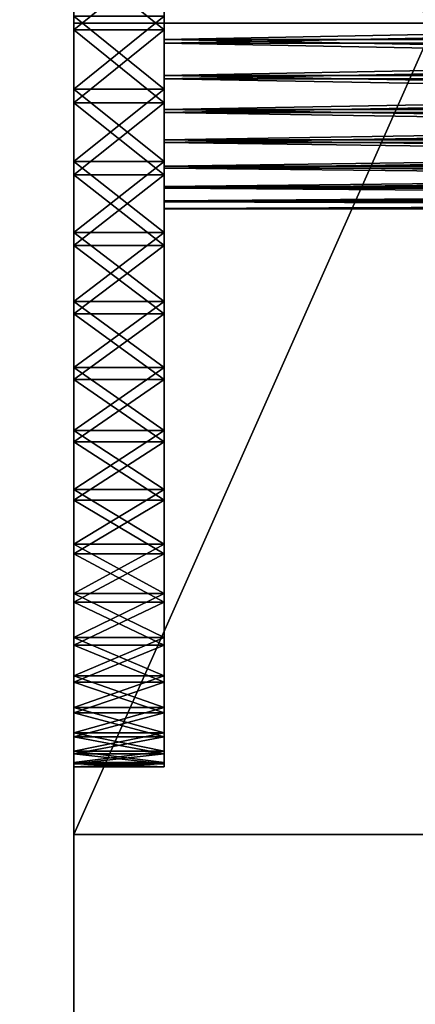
# Model space of a CAD drawing. Header units: metres. Extents: x -59 to 28, y 0 to 1740.
# Tile 60 of 112: x -37.1 to -32.71, y 1652.82 to 1663.74. Entities that reach past the tile are written whole.
import ezdxf

# ---------------------------------------------------------------- set-up
doc = ezdxf.new("R2010")
doc.units = ezdxf.units.M

msp = doc.modelspace()

# ---------------------------------------------------------------- linework, layer by layer
at = {"layer": 'ELYT3PV170'}
for points in [[(-36.5, 1663.699951, 829), (-36.5, 1672.699951, 828.842896), (-36.5, 1664.433716, 828.217285)], [(-36.5, 1672.699951, 811.157104), (-36.5, 1663.699951, 811), (-36.5, 1663.775269, 811.750366)], [(-36.5, 1672.699951, 811.157104), (-32.5, 1663.699951, 811), (-36.5, 1663.699951, 811)], [(-32.592957, 1672.699951, 811.157104), (-32.5, 1663.699951, 811), (-36.5, 1672.699951, 811.157104)], [(-32.5, 1663.699951, 829), (-36.5, 1672.699951, 828.842896), (-36.5, 1663.699951, 829)], [(-36.5, 1672.699951, 828.842896), (-32.5, 1663.699951, 829), (-32.592957, 1672.699951, 828.842896)], [(-36.5, 1663.699951, 689), (-36.5, 1672.699951, 688.842896), (-36.5, 1663.775269, 688.249634)], [(-36.5, 1672.699951, 671.157104), (-36.5, 1663.699951, 671), (-36.5, 1664.433716, 671.782715)], [(-32.5, 1663.699951, 689), (-36.5, 1672.699951, 688.842896), (-36.5, 1663.699951, 689)], [(-36.5, 1672.699951, 688.842896), (-32.5, 1663.699951, 689), (-32.592957, 1672.699951, 688.842896)], [(-36.5, 1672.699951, 671.157104), (-32.5, 1663.699951, 671), (-36.5, 1663.699951, 671)], [(-32.592957, 1672.699951, 671.157104), (-32.5, 1663.699951, 671), (-36.5, 1672.699951, 671.157104)], [(-35.5, 1664.433716, 828.217285), (-35.5, 1663.624756, 828.249634), (-36.5, 1664.433716, 828.217285)], [(-36.5, 1664.433716, 828.217285), (-35.5, 1663.624756, 828.249634), (-36.5, 1663.624756, 828.249634)], [(-36.5, 1663.624756, 828.249634), (-36.5, 1663.699951, 829), (-36.5, 1664.433716, 828.217285)], [(-36.5, 1664.433716, 671.782715), (-36.5, 1663.624756, 671.750366), (-35.5, 1664.433716, 671.782715)], [(-35.5, 1664.433716, 671.782715), (-36.5, 1663.624756, 671.750366), (-35.5, 1663.624756, 671.750366)], [(-36.5, 1664.433716, 671.782715), (-36.5, 1663.699951, 671), (-36.5, 1663.624756, 671.750366)], [(-35.5, 1663.883789, 822.058838), (-35.5, 1663.478638, 822.055115), (-35.5, 1664.433716, 828.217285)], [(-35.5, 1664.433716, 828.217285), (-35.5, 1663.478638, 822.055115), (-35.5, 1663.624756, 828.249634)], [(-35.5, 1663.624756, 671.750366), (-35.5, 1663.883789, 677.941162), (-35.5, 1664.433716, 671.782715)], [(-35.5, 1663.516235, 817.941162), (-35.5, 1663.921387, 817.944885), (-35.5, 1663.775269, 811.750366)], [(-14.5, 1663.516235, 817.941162), (-14.5, 1663.921387, 817.944885), (-35.5, 1663.516235, 817.941162)], [(-35.5, 1663.516235, 817.941162), (-14.5, 1663.921387, 817.944885), (-35.5, 1663.921387, 817.944885)], [(-35.5, 1663.516235, 682.058838), (-35.5, 1663.921387, 682.055115), (-14.5, 1663.516235, 682.058838)], [(-14.5, 1663.516235, 682.058838), (-35.5, 1663.921387, 682.055115), (-14.5, 1663.921387, 682.055115)], [(-35.5, 1663.516235, 682.058838), (-35.5, 1663.775269, 688.249634), (-35.5, 1663.921387, 682.055115)], [(-14.5, 1663.883789, 822.058838), (-14.5, 1663.478638, 822.055115), (-35.5, 1663.883789, 822.058838)], [(-35.5, 1663.883789, 822.058838), (-14.5, 1663.478638, 822.055115), (-35.5, 1663.478638, 822.055115)], [(-35.5, 1663.883789, 677.941162), (-35.5, 1663.478638, 677.944885), (-14.5, 1663.883789, 677.941162)], [(-14.5, 1663.883789, 677.941162), (-35.5, 1663.478638, 677.944885), (-14.5, 1663.478638, 677.944885)], [(-35.5, 1663.478638, 677.944885), (-35.5, 1663.883789, 677.941162), (-35.5, 1663.624756, 671.750366)], [(-35.5, 1662.966309, 811.782715), (-35.5, 1663.775269, 811.750366), (-36.5, 1662.966309, 811.782715)], [(-36.5, 1662.966309, 811.782715), (-35.5, 1663.775269, 811.750366), (-36.5, 1663.775269, 811.750366)], [(-36.5, 1663.775269, 811.750366), (-36.5, 1663.699951, 811), (-36.5, 1662.966309, 811.782715)], [(-36.5, 1662.966309, 688.217285), (-36.5, 1663.775269, 688.249634), (-35.5, 1662.966309, 688.217285)], [(-35.5, 1662.966309, 688.217285), (-36.5, 1663.775269, 688.249634), (-35.5, 1663.775269, 688.249634)], [(-36.5, 1663.699951, 689), (-36.5, 1663.775269, 688.249634), (-36.5, 1662.966309, 688.217285)], [(-35.5, 1662.966309, 811.782715), (-35.5, 1663.516235, 817.941162), (-35.5, 1663.775269, 811.750366)], [(-35.5, 1662.966309, 688.217285), (-35.5, 1663.775269, 688.249634), (-35.5, 1663.118042, 681.983398)], [(-35.5, 1663.118042, 681.983398), (-35.5, 1663.775269, 688.249634), (-35.5, 1663.516235, 682.058838)], [(-36.5, 1654.699951, 828.842896), (-36.5, 1663.699951, 829), (-36.5, 1660.473389, 827.592896)], [(-36.5, 1660.473389, 827.592896), (-36.5, 1663.699951, 829), (-36.5, 1661.233154, 827.872559)], [(-36.5, 1661.233154, 827.872559), (-36.5, 1663.699951, 829), (-36.5, 1662.016724, 828.076477)], [(-36.5, 1662.016724, 828.076477), (-36.5, 1663.699951, 829), (-36.5, 1662.816406, 828.202576)], [(-36.5, 1662.816406, 828.202576), (-36.5, 1663.699951, 829), (-36.5, 1663.624756, 828.249634)], [(-36.5, 1662.966309, 811.782715), (-36.5, 1663.699951, 811), (-36.5, 1662.164429, 811.894165)], [(-36.5, 1662.164429, 811.894165), (-36.5, 1663.699951, 811), (-36.5, 1661.377319, 812.08374)], [(-36.5, 1661.377319, 812.08374), (-36.5, 1663.699951, 811), (-36.5, 1660.612549, 812.349487)], [(-36.5, 1663.699951, 811), (-36.5, 1654.699951, 811.157104), (-36.5, 1660.612549, 812.349487)], [(-36.5, 1654.699951, 828.842896), (-32.5, 1663.699951, 829), (-36.5, 1663.699951, 829)], [(-32.592957, 1654.699951, 828.842896), (-32.5, 1663.699951, 829), (-36.5, 1654.699951, 828.842896)], [(-32.5, 1663.699951, 811), (-36.5, 1654.699951, 811.157104), (-36.5, 1663.699951, 811)], [(-36.5, 1654.699951, 811.157104), (-32.5, 1663.699951, 811), (-32.592957, 1654.699951, 811.157104)], [(-36.5, 1654.699951, 688.842896), (-36.5, 1663.699951, 689), (-36.5, 1660.612549, 687.650513)], [(-36.5, 1660.612549, 687.650513), (-36.5, 1663.699951, 689), (-36.5, 1661.377319, 687.91626)], [(-36.5, 1661.377319, 687.91626), (-36.5, 1663.699951, 689), (-36.5, 1662.164429, 688.105835)], [(-36.5, 1662.164429, 688.105835), (-36.5, 1663.699951, 689), (-36.5, 1662.966309, 688.217285)], [(-36.5, 1663.624756, 671.750366), (-36.5, 1663.699951, 671), (-36.5, 1662.816406, 671.797424)], [(-36.5, 1662.816406, 671.797424), (-36.5, 1663.699951, 671), (-36.5, 1662.016724, 671.923523)], [(-36.5, 1662.016724, 671.923523), (-36.5, 1663.699951, 671), (-36.5, 1661.233154, 672.127441)], [(-36.5, 1661.233154, 672.127441), (-36.5, 1663.699951, 671), (-36.5, 1660.473389, 672.407104)], [(-36.5, 1663.699951, 671), (-36.5, 1654.699951, 671.157104), (-36.5, 1660.473389, 672.407104)], [(-32.5, 1663.699951, 671), (-36.5, 1654.699951, 671.157104), (-36.5, 1663.699951, 671)], [(-36.5, 1654.699951, 671.157104), (-32.5, 1663.699951, 671), (-32.592957, 1654.699951, 671.157104)], [(-36.5, 1654.699951, 688.842896), (-32.5, 1663.699951, 689), (-36.5, 1663.699951, 689)], [(-32.592957, 1654.699951, 688.842896), (-32.5, 1663.699951, 689), (-36.5, 1654.699951, 688.842896)], [(-35.5, 1663.624756, 828.249634), (-35.5, 1662.816406, 828.202576), (-36.5, 1663.624756, 828.249634)], [(-36.5, 1663.624756, 828.249634), (-35.5, 1662.816406, 828.202576), (-36.5, 1662.816406, 828.202576)], [(-36.5, 1663.624756, 671.750366), (-36.5, 1662.816406, 671.797424), (-35.5, 1663.624756, 671.750366)], [(-35.5, 1663.624756, 671.750366), (-36.5, 1662.816406, 671.797424), (-35.5, 1662.816406, 671.797424)], [(-35.5, 1663.478638, 822.055115), (-35.5, 1663.081909, 821.972412), (-35.5, 1663.624756, 828.249634)], [(-35.5, 1663.081909, 821.972412), (-35.5, 1662.708984, 821.813965), (-35.5, 1663.624756, 828.249634)], [(-35.5, 1663.624756, 828.249634), (-35.5, 1662.708984, 821.813965), (-35.5, 1662.816406, 828.202576)], [(-35.5, 1663.081909, 678.027588), (-35.5, 1663.478638, 677.944885), (-35.5, 1663.624756, 671.750366)], [(-35.5, 1662.816406, 671.797424), (-35.5, 1663.081909, 678.027588), (-35.5, 1663.624756, 671.750366)], [(-35.5, 1663.118042, 818.016602), (-35.5, 1663.516235, 817.941162), (-35.5, 1662.966309, 811.782715)], [(-14.5, 1663.118042, 818.016602), (-14.5, 1663.516235, 817.941162), (-35.5, 1663.118042, 818.016602)], [(-35.5, 1663.118042, 818.016602), (-14.5, 1663.516235, 817.941162), (-35.5, 1663.516235, 817.941162)], [(-35.5, 1663.118042, 681.983398), (-35.5, 1663.516235, 682.058838), (-14.5, 1663.118042, 681.983398)], [(-14.5, 1663.118042, 681.983398), (-35.5, 1663.516235, 682.058838), (-14.5, 1663.516235, 682.058838)], [(-14.5, 1663.478638, 822.055115), (-14.5, 1663.081909, 821.972412), (-35.5, 1663.478638, 822.055115)], [(-35.5, 1663.478638, 822.055115), (-14.5, 1663.081909, 821.972412), (-35.5, 1663.081909, 821.972412)], [(-35.5, 1663.478638, 677.944885), (-35.5, 1663.081909, 678.027588), (-14.5, 1663.478638, 677.944885)], [(-14.5, 1663.478638, 677.944885), (-35.5, 1663.081909, 678.027588), (-14.5, 1663.081909, 678.027588)], [(-35.5, 1662.74231, 818.168274), (-35.5, 1663.118042, 818.016602), (-35.5, 1662.966309, 811.782715)], [(-14.5, 1662.74231, 818.168274), (-14.5, 1663.118042, 818.016602), (-35.5, 1662.74231, 818.168274)], [(-35.5, 1662.74231, 818.168274), (-14.5, 1663.118042, 818.016602), (-35.5, 1663.118042, 818.016602)], [(-35.5, 1662.74231, 681.831726), (-35.5, 1663.118042, 681.983398), (-14.5, 1662.74231, 681.831726)], [(-14.5, 1662.74231, 681.831726), (-35.5, 1663.118042, 681.983398), (-14.5, 1663.118042, 681.983398)], [(-35.5, 1662.74231, 681.831726), (-35.5, 1662.966309, 688.217285), (-35.5, 1663.118042, 681.983398)], [(-14.5, 1663.081909, 821.972412), (-14.5, 1662.708984, 821.813965), (-35.5, 1663.081909, 821.972412)], [(-35.5, 1663.081909, 821.972412), (-14.5, 1662.708984, 821.813965), (-35.5, 1662.708984, 821.813965)], [(-35.5, 1663.081909, 678.027588), (-35.5, 1662.708984, 678.186035), (-14.5, 1663.081909, 678.027588)], [(-14.5, 1663.081909, 678.027588), (-35.5, 1662.708984, 678.186035), (-14.5, 1662.708984, 678.186035)], [(-35.5, 1663.081909, 678.027588), (-35.5, 1662.816406, 671.797424), (-35.5, 1662.708984, 678.186035)], [(-35.5, 1662.164429, 811.894165), (-35.5, 1662.966309, 811.782715), (-36.5, 1662.164429, 811.894165)], [(-36.5, 1662.164429, 811.894165), (-35.5, 1662.966309, 811.782715), (-36.5, 1662.966309, 811.782715)], [(-36.5, 1662.164429, 688.105835), (-36.5, 1662.966309, 688.217285), (-35.5, 1662.164429, 688.105835)], [(-35.5, 1662.164429, 688.105835), (-36.5, 1662.966309, 688.217285), (-35.5, 1662.966309, 688.217285)], [(-35.5, 1662.74231, 818.168274), (-35.5, 1662.966309, 811.782715), (-35.5, 1662.40332, 818.390259)], [(-35.5, 1662.164429, 811.894165), (-35.5, 1662.40332, 818.390259), (-35.5, 1662.966309, 811.782715)], [(-35.5, 1662.74231, 681.831726), (-35.5, 1662.40332, 681.609741), (-35.5, 1662.966309, 688.217285)], [(-35.5, 1662.164429, 688.105835), (-35.5, 1662.966309, 688.217285), (-35.5, 1662.40332, 681.609741)], [(-35.5, 1662.816406, 828.202576), (-35.5, 1662.016724, 828.076477), (-36.5, 1662.816406, 828.202576)], [(-36.5, 1662.816406, 828.202576), (-35.5, 1662.016724, 828.076477), (-36.5, 1662.016724, 828.076477)], [(-36.5, 1662.816406, 671.797424), (-36.5, 1662.016724, 671.923523), (-35.5, 1662.816406, 671.797424)], [(-35.5, 1662.816406, 671.797424), (-36.5, 1662.016724, 671.923523), (-35.5, 1662.016724, 671.923523)], [(-35.5, 1662.708984, 821.813965), (-35.5, 1662.374146, 821.585754), (-35.5, 1662.816406, 828.202576)], [(-35.5, 1662.374146, 821.585754), (-35.5, 1662.090332, 821.296631), (-35.5, 1662.816406, 828.202576)], [(-35.5, 1662.816406, 828.202576), (-35.5, 1662.090332, 821.296631), (-35.5, 1662.016724, 828.076477)], [(-35.5, 1662.708984, 678.186035), (-35.5, 1662.816406, 671.797424), (-35.5, 1662.374146, 678.414246)], [(-35.5, 1662.374146, 678.414246), (-35.5, 1662.816406, 671.797424), (-35.5, 1662.090332, 678.703369)], [(-35.5, 1662.816406, 671.797424), (-35.5, 1662.016724, 671.923523), (-35.5, 1662.090332, 678.703369)], [(-14.5, 1662.40332, 818.390259), (-14.5, 1662.74231, 818.168274), (-35.5, 1662.40332, 818.390259)], [(-35.5, 1662.40332, 818.390259), (-14.5, 1662.74231, 818.168274), (-35.5, 1662.74231, 818.168274)], [(-35.5, 1662.40332, 681.609741), (-35.5, 1662.74231, 681.831726), (-14.5, 1662.40332, 681.609741)], [(-14.5, 1662.40332, 681.609741), (-35.5, 1662.74231, 681.831726), (-14.5, 1662.74231, 681.831726)], [(-35.5, 1662.374146, 821.585754), (-35.5, 1662.708984, 821.813965), (-14.5, 1662.374146, 821.585754)], [(-14.5, 1662.374146, 821.585754), (-35.5, 1662.708984, 821.813965), (-14.5, 1662.708984, 821.813965)], [(-14.5, 1662.374146, 678.414246), (-14.5, 1662.708984, 678.186035), (-35.5, 1662.374146, 678.414246)], [(-35.5, 1662.374146, 678.414246), (-14.5, 1662.708984, 678.186035), (-35.5, 1662.708984, 678.186035)], [(-35.5, 1662.40332, 818.390259), (-35.5, 1662.164429, 811.894165), (-35.5, 1662.114258, 818.674194)], [(-14.5, 1662.114258, 818.674194), (-14.5, 1662.40332, 818.390259), (-35.5, 1662.114258, 818.674194)], [(-35.5, 1662.114258, 818.674194), (-14.5, 1662.40332, 818.390259), (-35.5, 1662.40332, 818.390259)], [(-35.5, 1662.114258, 681.325806), (-35.5, 1662.40332, 681.609741), (-14.5, 1662.114258, 681.325806)], [(-14.5, 1662.114258, 681.325806), (-35.5, 1662.40332, 681.609741), (-14.5, 1662.40332, 681.609741)], [(-35.5, 1662.114258, 681.325806), (-35.5, 1662.164429, 688.105835), (-35.5, 1662.40332, 681.609741)], [(-35.5, 1662.090332, 821.296631), (-35.5, 1662.374146, 821.585754), (-14.5, 1662.090332, 821.296631)], [(-14.5, 1662.090332, 821.296631), (-35.5, 1662.374146, 821.585754), (-14.5, 1662.374146, 821.585754)], [(-14.5, 1662.090332, 678.703369), (-14.5, 1662.374146, 678.414246), (-35.5, 1662.090332, 678.703369)], [(-35.5, 1662.090332, 678.703369), (-14.5, 1662.374146, 678.414246), (-35.5, 1662.374146, 678.414246)], [(-35.5, 1661.377319, 812.08374), (-35.5, 1662.164429, 811.894165), (-36.5, 1661.377319, 812.08374)], [(-36.5, 1661.377319, 812.08374), (-35.5, 1662.164429, 811.894165), (-36.5, 1662.164429, 811.894165)], [(-36.5, 1661.377319, 687.91626), (-36.5, 1662.164429, 688.105835), (-35.5, 1661.377319, 687.91626)], [(-35.5, 1661.377319, 687.91626), (-36.5, 1662.164429, 688.105835), (-35.5, 1662.164429, 688.105835)], [(-35.5, 1661.377319, 812.08374), (-35.5, 1661.644897, 819.778625), (-35.5, 1662.164429, 811.894165)], [(-35.5, 1661.644897, 819.778625), (-35.5, 1661.727539, 819.381958), (-35.5, 1662.164429, 811.894165)], [(-35.5, 1661.885986, 819.009033), (-35.5, 1662.164429, 811.894165), (-35.5, 1661.727539, 819.381958)], [(-35.5, 1662.114258, 818.674194), (-35.5, 1662.164429, 811.894165), (-35.5, 1661.885986, 819.009033)], [(-35.5, 1661.644897, 680.221375), (-35.5, 1662.164429, 688.105835), (-35.5, 1661.727539, 680.618042)], [(-35.5, 1662.164429, 688.105835), (-35.5, 1661.644897, 680.221375), (-35.5, 1661.377319, 687.91626)], [(-35.5, 1661.727539, 680.618042), (-35.5, 1662.164429, 688.105835), (-35.5, 1661.885986, 680.990967)], [(-35.5, 1661.885986, 680.990967), (-35.5, 1662.164429, 688.105835), (-35.5, 1662.114258, 681.325806)], [(-35.5, 1661.885986, 819.009033), (-14.5, 1662.114258, 818.674194), (-35.5, 1662.114258, 818.674194)], [(-14.5, 1662.114258, 818.674194), (-35.5, 1661.885986, 819.009033), (-14.5, 1661.885986, 819.009033)], [(-14.5, 1661.885986, 680.990967), (-35.5, 1662.114258, 681.325806), (-14.5, 1662.114258, 681.325806)], [(-35.5, 1662.114258, 681.325806), (-14.5, 1661.885986, 680.990967), (-35.5, 1661.885986, 680.990967)], [(-35.5, 1661.868286, 820.957703), (-35.5, 1662.016724, 828.076477), (-35.5, 1662.090332, 821.296631)], [(-35.5, 1661.868286, 820.957703), (-35.5, 1662.090332, 821.296631), (-14.5, 1661.868286, 820.957703)], [(-14.5, 1661.868286, 820.957703), (-35.5, 1662.090332, 821.296631), (-14.5, 1662.090332, 821.296631)], [(-14.5, 1661.868286, 679.042297), (-14.5, 1662.090332, 678.703369), (-35.5, 1661.868286, 679.042297)], [(-35.5, 1661.868286, 679.042297), (-14.5, 1662.090332, 678.703369), (-35.5, 1662.090332, 678.703369)], [(-35.5, 1662.090332, 678.703369), (-35.5, 1662.016724, 671.923523), (-35.5, 1661.868286, 679.042297)], [(-35.5, 1662.016724, 828.076477), (-35.5, 1661.233154, 827.872559), (-36.5, 1662.016724, 828.076477)], [(-36.5, 1662.016724, 828.076477), (-35.5, 1661.233154, 827.872559), (-36.5, 1661.233154, 827.872559)], [(-36.5, 1662.016724, 671.923523), (-36.5, 1661.233154, 672.127441), (-35.5, 1662.016724, 671.923523)], [(-35.5, 1662.016724, 671.923523), (-36.5, 1661.233154, 672.127441), (-35.5, 1661.233154, 672.127441)], [(-35.5, 1662.016724, 828.076477), (-35.5, 1661.868286, 820.957703), (-35.5, 1661.716553, 820.58197)], [(-35.5, 1661.641235, 820.183838), (-35.5, 1662.016724, 828.076477), (-35.5, 1661.716553, 820.58197)], [(-35.5, 1662.016724, 828.076477), (-35.5, 1661.641235, 820.183838), (-35.5, 1661.233154, 827.872559)], [(-35.5, 1661.868286, 679.042297), (-35.5, 1662.016724, 671.923523), (-35.5, 1661.716553, 679.41803)], [(-35.5, 1661.716553, 679.41803), (-35.5, 1662.016724, 671.923523), (-35.5, 1661.641235, 679.816162)], [(-35.5, 1662.016724, 671.923523), (-35.5, 1661.233154, 672.127441), (-35.5, 1661.641235, 679.816162)], [(-35.5, 1661.885986, 819.009033), (-35.5, 1661.727539, 819.381958), (-14.5, 1661.885986, 819.009033)], [(-14.5, 1661.885986, 819.009033), (-35.5, 1661.727539, 819.381958), (-14.5, 1661.727539, 819.381958)], [(-14.5, 1661.885986, 680.990967), (-14.5, 1661.727539, 680.618042), (-35.5, 1661.885986, 680.990967)], [(-35.5, 1661.885986, 680.990967), (-14.5, 1661.727539, 680.618042), (-35.5, 1661.727539, 680.618042)], [(-35.5, 1661.716553, 820.58197), (-35.5, 1661.868286, 820.957703), (-14.5, 1661.716553, 820.58197)], [(-14.5, 1661.716553, 820.58197), (-35.5, 1661.868286, 820.957703), (-14.5, 1661.868286, 820.957703)], [(-14.5, 1661.716553, 679.41803), (-14.5, 1661.868286, 679.042297), (-35.5, 1661.716553, 679.41803)], [(-35.5, 1661.716553, 679.41803), (-14.5, 1661.868286, 679.042297), (-35.5, 1661.868286, 679.042297)], [(-35.5, 1661.727539, 819.381958), (-35.5, 1661.644897, 819.778625), (-14.5, 1661.727539, 819.381958)], [(-14.5, 1661.727539, 819.381958), (-35.5, 1661.644897, 819.778625), (-14.5, 1661.644897, 819.778625)], [(-14.5, 1661.727539, 680.618042), (-14.5, 1661.644897, 680.221375), (-35.5, 1661.727539, 680.618042)], [(-35.5, 1661.727539, 680.618042), (-14.5, 1661.644897, 680.221375), (-35.5, 1661.644897, 680.221375)], [(-35.5, 1661.641235, 820.183838), (-35.5, 1661.716553, 820.58197), (-14.5, 1661.641235, 820.183838)], [(-14.5, 1661.641235, 820.183838), (-35.5, 1661.716553, 820.58197), (-14.5, 1661.716553, 820.58197)], [(-14.5, 1661.641235, 679.816162), (-14.5, 1661.716553, 679.41803), (-35.5, 1661.641235, 679.816162)], [(-35.5, 1661.641235, 679.816162), (-14.5, 1661.716553, 679.41803), (-35.5, 1661.716553, 679.41803)], [(-35.5, 1661.377319, 812.08374), (-35.5, 1655.497437, 819.116455), (-35.5, 1661.644897, 819.778625)], [(-35.5, 1661.644897, 819.778625), (-35.5, 1655.497437, 819.116455), (-35.5, 1661.641235, 820.183838)], [(-35.5, 1661.644897, 819.778625), (-35.5, 1661.641235, 820.183838), (-14.5, 1661.644897, 819.778625)], [(-14.5, 1661.644897, 819.778625), (-35.5, 1661.641235, 820.183838), (-14.5, 1661.641235, 820.183838)], [(-14.5, 1661.644897, 680.221375), (-14.5, 1661.641235, 679.816162), (-35.5, 1661.644897, 680.221375)], [(-35.5, 1661.644897, 680.221375), (-14.5, 1661.641235, 679.816162), (-35.5, 1661.641235, 679.816162)], [(-35.5, 1657.9198, 685.886597), (-35.5, 1661.644897, 680.221375), (-35.5, 1657.370728, 685.291748)], [(-35.5, 1658.524658, 686.424805), (-35.5, 1661.644897, 680.221375), (-35.5, 1657.9198, 685.886597)], [(-35.5, 1659.179321, 686.901184), (-35.5, 1661.644897, 680.221375), (-35.5, 1658.524658, 686.424805)], [(-35.5, 1659.877563, 687.311035), (-35.5, 1661.644897, 680.221375), (-35.5, 1659.179321, 686.901184)], [(-35.5, 1660.612549, 687.650513), (-35.5, 1661.644897, 680.221375), (-35.5, 1659.877563, 687.311035)], [(-35.5, 1661.377319, 687.91626), (-35.5, 1661.644897, 680.221375), (-35.5, 1660.612549, 687.650513)], [(-35.5, 1655.497437, 680.883545), (-35.5, 1661.644897, 680.221375), (-35.5, 1655.450317, 680.075317)], [(-35.5, 1661.644897, 680.221375), (-35.5, 1661.641235, 679.816162), (-35.5, 1655.450317, 680.075317)], [(-35.5, 1655.623535, 681.683289), (-35.5, 1661.644897, 680.221375), (-35.5, 1655.497437, 680.883545)], [(-35.5, 1655.827393, 682.466797), (-35.5, 1661.644897, 680.221375), (-35.5, 1655.623535, 681.683289)], [(-35.5, 1656.107178, 683.226563), (-35.5, 1661.644897, 680.221375), (-35.5, 1655.827393, 682.466797)], [(-35.5, 1656.459961, 683.955261), (-35.5, 1661.644897, 680.221375), (-35.5, 1656.107178, 683.226563)], [(-35.5, 1656.882446, 684.645874), (-35.5, 1661.644897, 680.221375), (-35.5, 1656.459961, 683.955261)], [(-35.5, 1657.370728, 685.291748), (-35.5, 1661.644897, 680.221375), (-35.5, 1656.882446, 684.645874)], [(-35.5, 1655.497437, 819.116455), (-35.5, 1655.450317, 819.924683), (-35.5, 1661.641235, 820.183838)], [(-35.5, 1655.482666, 820.733704), (-35.5, 1661.641235, 820.183838), (-35.5, 1655.450317, 819.924683)], [(-35.5, 1655.594116, 821.535583), (-35.5, 1661.641235, 820.183838), (-35.5, 1655.482666, 820.733704)], [(-35.5, 1655.783691, 822.322693), (-35.5, 1661.641235, 820.183838), (-35.5, 1655.594116, 821.535583)], [(-35.5, 1656.049438, 823.087463), (-35.5, 1661.641235, 820.183838), (-35.5, 1655.783691, 822.322693)], [(-35.5, 1656.388916, 823.822449), (-35.5, 1661.641235, 820.183838), (-35.5, 1656.049438, 823.087463)], [(-35.5, 1656.798828, 824.520691), (-35.5, 1661.641235, 820.183838), (-35.5, 1656.388916, 823.822449)], [(-35.5, 1657.275146, 825.175354), (-35.5, 1661.641235, 820.183838), (-35.5, 1656.798828, 824.520691)], [(-35.5, 1657.813354, 825.780151), (-35.5, 1661.641235, 820.183838), (-35.5, 1657.275146, 825.175354)], [(-35.5, 1658.408325, 826.329285), (-35.5, 1661.641235, 820.183838), (-35.5, 1657.813354, 825.780151)], [(-35.5, 1659.054077, 826.817505), (-35.5, 1661.641235, 820.183838), (-35.5, 1658.408325, 826.329285)], [(-35.5, 1659.744751, 827.240051), (-35.5, 1661.641235, 820.183838), (-35.5, 1659.054077, 826.817505)], [(-35.5, 1660.473389, 827.592896), (-35.5, 1661.641235, 820.183838), (-35.5, 1659.744751, 827.240051)], [(-35.5, 1661.233154, 827.872559), (-35.5, 1661.641235, 820.183838), (-35.5, 1660.473389, 827.592896)], [(-35.5, 1655.482666, 679.266296), (-35.5, 1661.641235, 679.816162), (-35.5, 1655.594116, 678.464417)], [(-35.5, 1655.450317, 680.075317), (-35.5, 1661.641235, 679.816162), (-35.5, 1655.482666, 679.266296)], [(-35.5, 1660.473389, 672.407104), (-35.5, 1661.641235, 679.816162), (-35.5, 1661.233154, 672.127441)], [(-35.5, 1659.744751, 672.759949), (-35.5, 1661.641235, 679.816162), (-35.5, 1660.473389, 672.407104)], [(-35.5, 1659.054077, 673.182495), (-35.5, 1661.641235, 679.816162), (-35.5, 1659.744751, 672.759949)], [(-35.5, 1658.408325, 673.670715), (-35.5, 1661.641235, 679.816162), (-35.5, 1659.054077, 673.182495)], [(-35.5, 1657.813354, 674.219849), (-35.5, 1661.641235, 679.816162), (-35.5, 1658.408325, 673.670715)], [(-35.5, 1657.275146, 674.824646), (-35.5, 1661.641235, 679.816162), (-35.5, 1657.813354, 674.219849)], [(-35.5, 1656.798828, 675.479309), (-35.5, 1661.641235, 679.816162), (-35.5, 1657.275146, 674.824646)], [(-35.5, 1656.388916, 676.177551), (-35.5, 1661.641235, 679.816162), (-35.5, 1656.798828, 675.479309)], [(-35.5, 1656.049438, 676.912537), (-35.5, 1661.641235, 679.816162), (-35.5, 1656.388916, 676.177551)], [(-35.5, 1655.783691, 677.677307), (-35.5, 1661.641235, 679.816162), (-35.5, 1656.049438, 676.912537)], [(-35.5, 1655.594116, 678.464417), (-35.5, 1661.641235, 679.816162), (-35.5, 1655.783691, 677.677307)], [(-35.5, 1660.612549, 812.349487), (-35.5, 1661.377319, 812.08374), (-36.5, 1660.612549, 812.349487)], [(-36.5, 1660.612549, 812.349487), (-35.5, 1661.377319, 812.08374), (-36.5, 1661.377319, 812.08374)], [(-36.5, 1660.612549, 687.650513), (-36.5, 1661.377319, 687.91626), (-35.5, 1660.612549, 687.650513)], [(-35.5, 1660.612549, 687.650513), (-36.5, 1661.377319, 687.91626), (-35.5, 1661.377319, 687.91626)], [(-35.5, 1660.612549, 812.349487), (-35.5, 1659.877563, 812.688965), (-35.5, 1661.377319, 812.08374)], [(-35.5, 1659.877563, 812.688965), (-35.5, 1659.179321, 813.098816), (-35.5, 1661.377319, 812.08374)], [(-35.5, 1658.524658, 813.575195), (-35.5, 1661.377319, 812.08374), (-35.5, 1659.179321, 813.098816)], [(-35.5, 1657.9198, 814.113403), (-35.5, 1661.377319, 812.08374), (-35.5, 1658.524658, 813.575195)], [(-35.5, 1657.370728, 814.708252), (-35.5, 1661.377319, 812.08374), (-35.5, 1657.9198, 814.113403)], [(-35.5, 1656.882446, 815.354126), (-35.5, 1661.377319, 812.08374), (-35.5, 1657.370728, 814.708252)], [(-35.5, 1656.459961, 816.044739), (-35.5, 1661.377319, 812.08374), (-35.5, 1656.882446, 815.354126)], [(-35.5, 1656.107178, 816.773438), (-35.5, 1661.377319, 812.08374), (-35.5, 1656.459961, 816.044739)], [(-35.5, 1655.827393, 817.533203), (-35.5, 1661.377319, 812.08374), (-35.5, 1656.107178, 816.773438)], [(-35.5, 1655.623535, 818.316711), (-35.5, 1661.377319, 812.08374), (-35.5, 1655.827393, 817.533203)], [(-35.5, 1655.497437, 819.116455), (-35.5, 1661.377319, 812.08374), (-35.5, 1655.623535, 818.316711)], [(-35.5, 1661.233154, 827.872559), (-35.5, 1660.473389, 827.592896), (-36.5, 1661.233154, 827.872559)], [(-36.5, 1661.233154, 827.872559), (-35.5, 1660.473389, 827.592896), (-36.5, 1660.473389, 827.592896)], [(-36.5, 1661.233154, 672.127441), (-36.5, 1660.473389, 672.407104), (-35.5, 1661.233154, 672.127441)], [(-35.5, 1661.233154, 672.127441), (-36.5, 1660.473389, 672.407104), (-35.5, 1660.473389, 672.407104)], [(-35.5, 1659.877563, 812.688965), (-35.5, 1660.612549, 812.349487), (-36.5, 1659.877563, 812.688965)], [(-36.5, 1659.877563, 812.688965), (-35.5, 1660.612549, 812.349487), (-36.5, 1660.612549, 812.349487)], [(-36.5, 1660.612549, 812.349487), (-36.5, 1654.699951, 811.157104), (-36.5, 1659.877563, 812.688965)], [(-36.5, 1659.877563, 687.311035), (-36.5, 1660.612549, 687.650513), (-35.5, 1659.877563, 687.311035)], [(-35.5, 1659.877563, 687.311035), (-36.5, 1660.612549, 687.650513), (-35.5, 1660.612549, 687.650513)], [(-36.5, 1659.877563, 687.311035), (-36.5, 1654.699951, 688.842896), (-36.5, 1660.612549, 687.650513)], [(-35.5, 1660.473389, 827.592896), (-35.5, 1659.744751, 827.240051), (-36.5, 1660.473389, 827.592896)], [(-36.5, 1660.473389, 827.592896), (-35.5, 1659.744751, 827.240051), (-36.5, 1659.744751, 827.240051)], [(-36.5, 1654.699951, 828.842896), (-36.5, 1660.473389, 827.592896), (-36.5, 1659.744751, 827.240051)], [(-36.5, 1660.473389, 672.407104), (-36.5, 1659.744751, 672.759949), (-35.5, 1660.473389, 672.407104)], [(-35.5, 1660.473389, 672.407104), (-36.5, 1659.744751, 672.759949), (-35.5, 1659.744751, 672.759949)], [(-36.5, 1660.473389, 672.407104), (-36.5, 1654.699951, 671.157104), (-36.5, 1659.744751, 672.759949)], [(-35.5, 1659.179321, 813.098816), (-35.5, 1659.877563, 812.688965), (-36.5, 1659.179321, 813.098816)], [(-36.5, 1659.179321, 813.098816), (-35.5, 1659.877563, 812.688965), (-36.5, 1659.877563, 812.688965)], [(-36.5, 1659.877563, 812.688965), (-36.5, 1654.699951, 811.157104), (-36.5, 1659.179321, 813.098816)], [(-36.5, 1659.179321, 686.901184), (-36.5, 1659.877563, 687.311035), (-35.5, 1659.179321, 686.901184)], [(-35.5, 1659.179321, 686.901184), (-36.5, 1659.877563, 687.311035), (-35.5, 1659.877563, 687.311035)], [(-36.5, 1659.179321, 686.901184), (-36.5, 1654.699951, 688.842896), (-36.5, 1659.877563, 687.311035)], [(-36.5, 1659.054077, 826.817505), (-36.5, 1659.744751, 827.240051), (-35.5, 1659.054077, 826.817505)], [(-35.5, 1659.054077, 826.817505), (-36.5, 1659.744751, 827.240051), (-35.5, 1659.744751, 827.240051)], [(-36.5, 1659.054077, 826.817505), (-36.5, 1654.699951, 828.842896), (-36.5, 1659.744751, 827.240051)], [(-35.5, 1659.054077, 673.182495), (-35.5, 1659.744751, 672.759949), (-36.5, 1659.054077, 673.182495)], [(-36.5, 1659.054077, 673.182495), (-35.5, 1659.744751, 672.759949), (-36.5, 1659.744751, 672.759949)], [(-36.5, 1659.744751, 672.759949), (-36.5, 1654.699951, 671.157104), (-36.5, 1659.054077, 673.182495)], [(-35.5, 1658.524658, 813.575195), (-35.5, 1659.179321, 813.098816), (-36.5, 1658.524658, 813.575195)], [(-36.5, 1658.524658, 813.575195), (-35.5, 1659.179321, 813.098816), (-36.5, 1659.179321, 813.098816)], [(-36.5, 1659.179321, 813.098816), (-36.5, 1654.699951, 811.157104), (-36.5, 1658.524658, 813.575195)], [(-36.5, 1658.524658, 686.424805), (-36.5, 1659.179321, 686.901184), (-35.5, 1658.524658, 686.424805)], [(-35.5, 1658.524658, 686.424805), (-36.5, 1659.179321, 686.901184), (-35.5, 1659.179321, 686.901184)], [(-36.5, 1658.524658, 686.424805), (-36.5, 1654.699951, 688.842896), (-36.5, 1659.179321, 686.901184)], [(-36.5, 1658.408325, 826.329285), (-36.5, 1659.054077, 826.817505), (-35.5, 1658.408325, 826.329285)], [(-35.5, 1658.408325, 826.329285), (-36.5, 1659.054077, 826.817505), (-35.5, 1659.054077, 826.817505)], [(-36.5, 1658.408325, 826.329285), (-36.5, 1654.699951, 828.842896), (-36.5, 1659.054077, 826.817505)], [(-35.5, 1658.408325, 673.670715), (-35.5, 1659.054077, 673.182495), (-36.5, 1658.408325, 673.670715)], [(-36.5, 1658.408325, 673.670715), (-35.5, 1659.054077, 673.182495), (-36.5, 1659.054077, 673.182495)], [(-36.5, 1659.054077, 673.182495), (-36.5, 1654.699951, 671.157104), (-36.5, 1658.408325, 673.670715)], [(-35.5, 1657.9198, 814.113403), (-35.5, 1658.524658, 813.575195), (-36.5, 1657.9198, 814.113403)], [(-36.5, 1657.9198, 814.113403), (-35.5, 1658.524658, 813.575195), (-36.5, 1658.524658, 813.575195)], [(-36.5, 1658.524658, 813.575195), (-36.5, 1654.699951, 811.157104), (-36.5, 1657.9198, 814.113403)], [(-36.5, 1657.9198, 685.886597), (-36.5, 1658.524658, 686.424805), (-35.5, 1657.9198, 685.886597)], [(-35.5, 1657.9198, 685.886597), (-36.5, 1658.524658, 686.424805), (-35.5, 1658.524658, 686.424805)], [(-36.5, 1657.9198, 685.886597), (-36.5, 1654.699951, 688.842896), (-36.5, 1658.524658, 686.424805)], [(-36.5, 1657.813354, 825.780151), (-36.5, 1658.408325, 826.329285), (-35.5, 1657.813354, 825.780151)], [(-35.5, 1657.813354, 825.780151), (-36.5, 1658.408325, 826.329285), (-35.5, 1658.408325, 826.329285)], [(-36.5, 1657.813354, 825.780151), (-36.5, 1654.699951, 828.842896), (-36.5, 1658.408325, 826.329285)], [(-35.5, 1657.813354, 674.219849), (-35.5, 1658.408325, 673.670715), (-36.5, 1657.813354, 674.219849)], [(-36.5, 1657.813354, 674.219849), (-35.5, 1658.408325, 673.670715), (-36.5, 1658.408325, 673.670715)], [(-36.5, 1658.408325, 673.670715), (-36.5, 1654.699951, 671.157104), (-36.5, 1657.813354, 674.219849)], [(-35.5, 1657.370728, 814.708252), (-35.5, 1657.9198, 814.113403), (-36.5, 1657.370728, 814.708252)], [(-36.5, 1657.370728, 814.708252), (-35.5, 1657.9198, 814.113403), (-36.5, 1657.9198, 814.113403)], [(-36.5, 1657.9198, 814.113403), (-36.5, 1654.699951, 811.157104), (-36.5, 1657.370728, 814.708252)], [(-36.5, 1657.370728, 685.291748), (-36.5, 1657.9198, 685.886597), (-35.5, 1657.370728, 685.291748)], [(-35.5, 1657.370728, 685.291748), (-36.5, 1657.9198, 685.886597), (-35.5, 1657.9198, 685.886597)], [(-36.5, 1657.370728, 685.291748), (-36.5, 1654.699951, 688.842896), (-36.5, 1657.9198, 685.886597)], [(-36.5, 1657.275146, 825.175354), (-36.5, 1657.813354, 825.780151), (-35.5, 1657.275146, 825.175354)], [(-35.5, 1657.275146, 825.175354), (-36.5, 1657.813354, 825.780151), (-35.5, 1657.813354, 825.780151)], [(-36.5, 1657.275146, 825.175354), (-36.5, 1654.699951, 828.842896), (-36.5, 1657.813354, 825.780151)], [(-35.5, 1657.275146, 674.824646), (-35.5, 1657.813354, 674.219849), (-36.5, 1657.275146, 674.824646)], [(-36.5, 1657.275146, 674.824646), (-35.5, 1657.813354, 674.219849), (-36.5, 1657.813354, 674.219849)], [(-36.5, 1657.813354, 674.219849), (-36.5, 1654.699951, 671.157104), (-36.5, 1657.275146, 674.824646)], [(-35.5, 1656.882446, 815.354126), (-35.5, 1657.370728, 814.708252), (-36.5, 1656.882446, 815.354126)], [(-36.5, 1656.882446, 815.354126), (-35.5, 1657.370728, 814.708252), (-36.5, 1657.370728, 814.708252)], [(-36.5, 1657.370728, 814.708252), (-36.5, 1654.699951, 811.157104), (-36.5, 1656.882446, 815.354126)], [(-36.5, 1656.882446, 684.645874), (-36.5, 1657.370728, 685.291748), (-35.5, 1656.882446, 684.645874)], [(-35.5, 1656.882446, 684.645874), (-36.5, 1657.370728, 685.291748), (-35.5, 1657.370728, 685.291748)], [(-36.5, 1656.882446, 684.645874), (-36.5, 1654.699951, 688.842896), (-36.5, 1657.370728, 685.291748)], [(-36.5, 1656.798828, 824.520691), (-36.5, 1657.275146, 825.175354), (-35.5, 1656.798828, 824.520691)], [(-35.5, 1656.798828, 824.520691), (-36.5, 1657.275146, 825.175354), (-35.5, 1657.275146, 825.175354)], [(-36.5, 1656.798828, 824.520691), (-36.5, 1654.699951, 828.842896), (-36.5, 1657.275146, 825.175354)], [(-35.5, 1656.798828, 675.479309), (-35.5, 1657.275146, 674.824646), (-36.5, 1656.798828, 675.479309)], [(-36.5, 1656.798828, 675.479309), (-35.5, 1657.275146, 674.824646), (-36.5, 1657.275146, 674.824646)], [(-36.5, 1657.275146, 674.824646), (-36.5, 1654.699951, 671.157104), (-36.5, 1656.798828, 675.479309)], [(-36.5, 1656.459961, 816.044739), (-35.5, 1656.882446, 815.354126), (-36.5, 1656.882446, 815.354126)], [(-35.5, 1656.882446, 815.354126), (-36.5, 1656.459961, 816.044739), (-35.5, 1656.459961, 816.044739)], [(-36.5, 1656.882446, 815.354126), (-36.5, 1654.699951, 811.157104), (-36.5, 1656.459961, 816.044739)], [(-35.5, 1656.459961, 683.955261), (-36.5, 1656.882446, 684.645874), (-35.5, 1656.882446, 684.645874)], [(-36.5, 1656.882446, 684.645874), (-35.5, 1656.459961, 683.955261), (-36.5, 1656.459961, 683.955261)], [(-36.5, 1656.459961, 683.955261), (-36.5, 1654.699951, 688.842896), (-36.5, 1656.882446, 684.645874)], [(-36.5, 1656.388916, 823.822449), (-36.5, 1656.798828, 824.520691), (-35.5, 1656.388916, 823.822449)], [(-35.5, 1656.388916, 823.822449), (-36.5, 1656.798828, 824.520691), (-35.5, 1656.798828, 824.520691)], [(-36.5, 1656.388916, 823.822449), (-36.5, 1654.699951, 828.842896), (-36.5, 1656.798828, 824.520691)], [(-35.5, 1656.388916, 676.177551), (-35.5, 1656.798828, 675.479309), (-36.5, 1656.388916, 676.177551)], [(-36.5, 1656.388916, 676.177551), (-35.5, 1656.798828, 675.479309), (-36.5, 1656.798828, 675.479309)], [(-36.5, 1656.798828, 675.479309), (-36.5, 1654.699951, 671.157104), (-36.5, 1656.388916, 676.177551)], [(-36.5, 1656.459961, 816.044739), (-36.5, 1656.107178, 816.773438), (-35.5, 1656.459961, 816.044739)], [(-35.5, 1656.459961, 816.044739), (-36.5, 1656.107178, 816.773438), (-35.5, 1656.107178, 816.773438)], [(-36.5, 1656.459961, 816.044739), (-36.5, 1654.699951, 811.157104), (-36.5, 1656.107178, 816.773438)], [(-35.5, 1656.459961, 683.955261), (-35.5, 1656.107178, 683.226563), (-36.5, 1656.459961, 683.955261)], [(-36.5, 1656.459961, 683.955261), (-35.5, 1656.107178, 683.226563), (-36.5, 1656.107178, 683.226563)], [(-36.5, 1656.107178, 683.226563), (-36.5, 1654.699951, 688.842896), (-36.5, 1656.459961, 683.955261)], [(-36.5, 1656.049438, 823.087463), (-36.5, 1656.388916, 823.822449), (-35.5, 1656.049438, 823.087463)], [(-35.5, 1656.049438, 823.087463), (-36.5, 1656.388916, 823.822449), (-35.5, 1656.388916, 823.822449)], [(-36.5, 1656.049438, 823.087463), (-36.5, 1654.699951, 828.842896), (-36.5, 1656.388916, 823.822449)], [(-35.5, 1656.049438, 676.912537), (-35.5, 1656.388916, 676.177551), (-36.5, 1656.049438, 676.912537)], [(-36.5, 1656.049438, 676.912537), (-35.5, 1656.388916, 676.177551), (-36.5, 1656.388916, 676.177551)], [(-36.5, 1656.388916, 676.177551), (-36.5, 1654.699951, 671.157104), (-36.5, 1656.049438, 676.912537)], [(-36.5, 1656.107178, 816.773438), (-36.5, 1655.827393, 817.533203), (-35.5, 1656.107178, 816.773438)], [(-35.5, 1656.107178, 816.773438), (-36.5, 1655.827393, 817.533203), (-35.5, 1655.827393, 817.533203)], [(-36.5, 1656.107178, 816.773438), (-36.5, 1654.699951, 811.157104), (-36.5, 1655.827393, 817.533203)], [(-35.5, 1656.107178, 683.226563), (-35.5, 1655.827393, 682.466797), (-36.5, 1656.107178, 683.226563)], [(-36.5, 1656.107178, 683.226563), (-35.5, 1655.827393, 682.466797), (-36.5, 1655.827393, 682.466797)], [(-36.5, 1655.827393, 682.466797), (-36.5, 1654.699951, 688.842896), (-36.5, 1656.107178, 683.226563)], [(-36.5, 1655.783691, 822.322693), (-36.5, 1656.049438, 823.087463), (-35.5, 1655.783691, 822.322693)], [(-35.5, 1655.783691, 822.322693), (-36.5, 1656.049438, 823.087463), (-35.5, 1656.049438, 823.087463)], [(-36.5, 1655.783691, 822.322693), (-36.5, 1654.699951, 828.842896), (-36.5, 1656.049438, 823.087463)], [(-35.5, 1655.783691, 677.677307), (-35.5, 1656.049438, 676.912537), (-36.5, 1655.783691, 677.677307)], [(-36.5, 1655.783691, 677.677307), (-35.5, 1656.049438, 676.912537), (-36.5, 1656.049438, 676.912537)], [(-36.5, 1656.049438, 676.912537), (-36.5, 1654.699951, 671.157104), (-36.5, 1655.783691, 677.677307)], [(-36.5, 1655.827393, 817.533203), (-36.5, 1655.623535, 818.316711), (-35.5, 1655.827393, 817.533203)], [(-35.5, 1655.827393, 817.533203), (-36.5, 1655.623535, 818.316711), (-35.5, 1655.623535, 818.316711)], [(-36.5, 1655.827393, 817.533203), (-36.5, 1654.699951, 811.157104), (-36.5, 1655.623535, 818.316711)], [(-35.5, 1655.827393, 682.466797), (-35.5, 1655.623535, 681.683289), (-36.5, 1655.827393, 682.466797)], [(-36.5, 1655.827393, 682.466797), (-35.5, 1655.623535, 681.683289), (-36.5, 1655.623535, 681.683289)], [(-36.5, 1655.623535, 681.683289), (-36.5, 1654.699951, 688.842896), (-36.5, 1655.827393, 682.466797)], [(-36.5, 1655.594116, 821.535583), (-36.5, 1655.783691, 822.322693), (-35.5, 1655.594116, 821.535583)], [(-35.5, 1655.594116, 821.535583), (-36.5, 1655.783691, 822.322693), (-35.5, 1655.783691, 822.322693)], [(-36.5, 1655.594116, 821.535583), (-36.5, 1654.699951, 828.842896), (-36.5, 1655.783691, 822.322693)], [(-35.5, 1655.594116, 678.464417), (-35.5, 1655.783691, 677.677307), (-36.5, 1655.594116, 678.464417)], [(-36.5, 1655.594116, 678.464417), (-35.5, 1655.783691, 677.677307), (-36.5, 1655.783691, 677.677307)], [(-36.5, 1655.783691, 677.677307), (-36.5, 1654.699951, 671.157104), (-36.5, 1655.594116, 678.464417)], [(-36.5, 1655.623535, 818.316711), (-36.5, 1655.497437, 819.116455), (-35.5, 1655.623535, 818.316711)], [(-35.5, 1655.623535, 818.316711), (-36.5, 1655.497437, 819.116455), (-35.5, 1655.497437, 819.116455)], [(-36.5, 1655.623535, 818.316711), (-36.5, 1654.699951, 811.157104), (-36.5, 1655.497437, 819.116455)], [(-35.5, 1655.623535, 681.683289), (-35.5, 1655.497437, 680.883545), (-36.5, 1655.623535, 681.683289)], [(-36.5, 1655.623535, 681.683289), (-35.5, 1655.497437, 680.883545), (-36.5, 1655.497437, 680.883545)], [(-36.5, 1655.497437, 680.883545), (-36.5, 1654.699951, 688.842896), (-36.5, 1655.623535, 681.683289)], [(-36.5, 1655.482666, 820.733704), (-36.5, 1655.594116, 821.535583), (-35.5, 1655.482666, 820.733704)], [(-35.5, 1655.482666, 820.733704), (-36.5, 1655.594116, 821.535583), (-35.5, 1655.594116, 821.535583)], [(-36.5, 1655.482666, 820.733704), (-36.5, 1654.699951, 828.842896), (-36.5, 1655.594116, 821.535583)], [(-35.5, 1655.482666, 679.266296), (-35.5, 1655.594116, 678.464417), (-36.5, 1655.482666, 679.266296)], [(-36.5, 1655.482666, 679.266296), (-35.5, 1655.594116, 678.464417), (-36.5, 1655.594116, 678.464417)], [(-36.5, 1655.594116, 678.464417), (-36.5, 1654.699951, 671.157104), (-36.5, 1655.482666, 679.266296)], [(-36.5, 1655.497437, 819.116455), (-36.5, 1655.450317, 819.924683), (-35.5, 1655.497437, 819.116455)], [(-35.5, 1655.497437, 819.116455), (-36.5, 1655.450317, 819.924683), (-35.5, 1655.450317, 819.924683)], [(-36.5, 1655.497437, 819.116455), (-36.5, 1654.699951, 811.157104), (-36.5, 1655.450317, 819.924683)], [(-35.5, 1655.497437, 680.883545), (-35.5, 1655.450317, 680.075317), (-36.5, 1655.497437, 680.883545)], [(-36.5, 1655.497437, 680.883545), (-35.5, 1655.450317, 680.075317), (-36.5, 1655.450317, 680.075317)], [(-36.5, 1655.450317, 680.075317), (-36.5, 1654.699951, 688.842896), (-36.5, 1655.497437, 680.883545)], [(-36.5, 1655.450317, 819.924683), (-36.5, 1655.482666, 820.733704), (-35.5, 1655.450317, 819.924683)], [(-35.5, 1655.450317, 819.924683), (-36.5, 1655.482666, 820.733704), (-35.5, 1655.482666, 820.733704)], [(-36.5, 1655.450317, 819.924683), (-36.5, 1654.699951, 828.842896), (-36.5, 1655.482666, 820.733704)], [(-35.5, 1655.450317, 680.075317), (-35.5, 1655.482666, 679.266296), (-36.5, 1655.450317, 680.075317)], [(-36.5, 1655.450317, 680.075317), (-35.5, 1655.482666, 679.266296), (-36.5, 1655.482666, 679.266296)], [(-36.5, 1655.482666, 679.266296), (-36.5, 1654.699951, 671.157104), (-36.5, 1655.450317, 680.075317)], [(-36.5, 1654.699951, 811.157104), (-36.5, 1654.699951, 828.842896), (-36.5, 1655.450317, 819.924683)], [(-36.5, 1654.699951, 671.157104), (-36.5, 1654.699951, 688.842896), (-36.5, 1655.450317, 680.075317)], [(-32.592957, 1654.699951, 811.157104), (-32.549091, 1654.699951, 811.257507), (-36.5, 1654.699951, 811.157104)], [(-32.549091, 1654.699951, 811.257507), (-32.517242, 1654.699951, 811.362427), (-36.5, 1654.699951, 811.157104)], [(-32.504589, 1654.699951, 811.433044), (-36.5, 1654.699951, 811.157104), (-32.517242, 1654.699951, 811.362427)], [(-32.5, 1654.699951, 828.495483), (-36.5, 1654.699951, 828.842896), (-32.5, 1654.699951, 811.504517)], [(-36.5, 1654.699951, 828.842896), (-36.5, 1654.699951, 811.157104), (-32.5, 1654.699951, 811.504517)], [(-32.5, 1654.699951, 811.504517), (-36.5, 1654.699951, 811.157104), (-32.504589, 1654.699951, 811.433044)], [(-32.504196, 1654.699951, 828.563721), (-36.5, 1654.699951, 828.842896), (-32.5, 1654.699951, 828.495483)], [(-32.515804, 1654.699951, 828.631226), (-36.5, 1654.699951, 828.842896), (-32.504196, 1654.699951, 828.563721)], [(-32.546371, 1654.699951, 828.735107), (-36.5, 1654.699951, 828.842896), (-32.515804, 1654.699951, 828.631226)], [(-32.592957, 1654.699951, 828.842896), (-36.5, 1654.699951, 828.842896), (-32.546371, 1654.699951, 828.735107)], [(-32.592957, 1654.699951, 671.157104), (-32.546371, 1654.699951, 671.264893), (-36.5, 1654.699951, 671.157104)], [(-32.546371, 1654.699951, 671.264893), (-32.515804, 1654.699951, 671.368774), (-36.5, 1654.699951, 671.157104)], [(-32.504196, 1654.699951, 671.436279), (-36.5, 1654.699951, 671.157104), (-32.515804, 1654.699951, 671.368774)], [(-32.5, 1654.699951, 688.495483), (-36.5, 1654.699951, 688.842896), (-32.5, 1654.699951, 671.504517)], [(-36.5, 1654.699951, 688.842896), (-36.5, 1654.699951, 671.157104), (-32.5, 1654.699951, 671.504517)], [(-32.5, 1654.699951, 671.504517), (-36.5, 1654.699951, 671.157104), (-32.504196, 1654.699951, 671.436279)], [(-32.504589, 1654.699951, 688.566956), (-36.5, 1654.699951, 688.842896), (-32.5, 1654.699951, 688.495483)], [(-32.517242, 1654.699951, 688.637573), (-36.5, 1654.699951, 688.842896), (-32.504589, 1654.699951, 688.566956)], [(-32.549091, 1654.699951, 688.742493), (-36.5, 1654.699951, 688.842896), (-32.517242, 1654.699951, 688.637573)], [(-32.592957, 1654.699951, 688.842896), (-36.5, 1654.699951, 688.842896), (-32.549091, 1654.699951, 688.742493)]]:
    msp.add_3dface(points, dxfattribs=at)
at = {"layer": 'ELYT3PV172'}
for points in [[(-42.5, 1126.721313, 21), (-42.5, 1687.699951, 21), (-36.5, 1126.699951, 21)], [(-42.5, 1687.699951, 21), (-36.5, 1687.699951, 21), (-36.5, 1126.699951, 21)], [(-42.5, 1126.721313, 1441), (-36.5, 1126.699951, 1441), (-42.5, 1687.699951, 1441)], [(-36.5, 1126.699951, 1441), (-36.5, 1687.699951, 1441), (-42.5, 1687.699951, 1441)], [(-36.5, 1687.699951, 21), (-36.5, 1687.699951, 1441), (-36.5, 1126.699951, 21)], [(-36.5, 1687.699951, 1441), (-36.5, 1126.699951, 1441), (-36.5, 1126.699951, 21)]]:
    msp.add_3dface(points, dxfattribs=at)
at = {"layer": 'ELYT3PV173'}
for points in [[(0.5, 1687.699951, 1436), (-57.788193, 52.299999, 1436), (-1.5, 1687.699951, 1436)], [(-57.788193, 52.299999, 1436), (0.5, 1687.699951, 1436), (-18.5, 52.299999, 1436)], [(-1.5, 1687.699951, 1436), (-57.788193, 52.299999, 1436), (-52, 1687.699951, 1436)], [(-52, 1687.699951, 1500), (-52.222115, 52.299999, 1500), (-5.785933, 1687.699951, 1500)], [(-52.222115, 52.299999, 1500), (-18.5, 52.299999, 1500), (-5.785933, 1687.699951, 1500)], [(-0.5, 52.299999), (-48.5, 1687.699951), (-1.5, 1687.699951)], [(-18.5, 52.299999), (-48.5, 1687.699951), (-1.5, 52.299999)], [(-1.5, 52.299999), (-48.5, 1687.699951), (-0.5, 52.299999)], [(-48.5, 1687.699951), (-18.5, 52.299999), (-48.5, 52.299999)], [(-18.5, 52.299999, 15.88146), (-48.174313, 1687.699951, 13.285294), (-48.174313, 52.299999, 13.285294)], [(-1.5, 52.299999, 17.368767), (-48.174313, 1687.699951, 13.285294), (-18.5, 52.299999, 15.88146)], [(-48.174313, 1687.699951, 13.285294), (0, 52.299999, 17.5), (-1.5, 1687.699951, 17.368767)], [(0, 52.299999, 17.5), (-48.174313, 1687.699951, 13.285294), (-1.5, 52.299999, 17.368767)]]:
    msp.add_3dface(points, dxfattribs=at)

doc.saveas('drawing.dxf')
